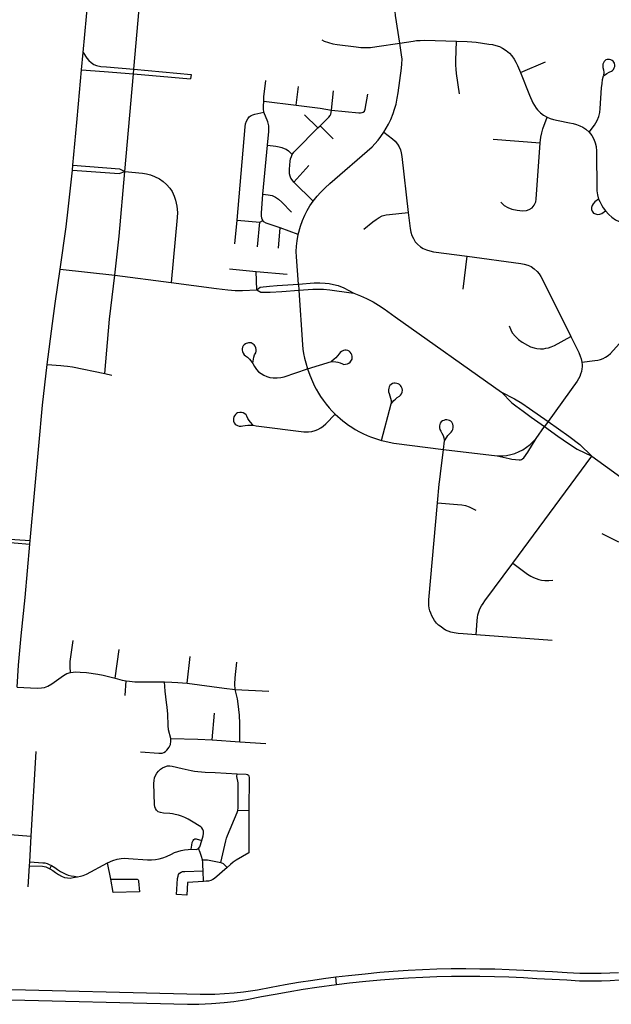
# Model space of a CAD drawing. Extents: x 1410746 to 1533160, y 578873 to 704954.
# Tile 33 of 227: x 1481427 to 1484716, y 586156 to 591624. Entities that reach past the tile are written whole.
import ezdxf

# ---------------------------------------------------------------- set-up
doc = ezdxf.new("R2010")
doc.units = 0
doc.header["$MEASUREMENT"] = 0
doc.layers.add('MC_STREETS', color=254, linetype='CONTINUOUS')

msp = doc.modelspace()

# ---------------------------------------------------------------- linework, layer by layer
at = {"layer": 'MC_STREETS'}
for p, q in [((1482061.641125, 591349.11455), (1482105.236175, 591830.3338)), ((1481771.8357, 591344.4258), (1481780.208825, 591442.06495)), ((1484211.425925, 591330.1535), (1484351.2114, 591390.517225)), ((1482011.68045, 590779.762), (1482059.32915, 591323.220725)), ((1482059.32915, 591323.220725), (1482061.641125, 591349.11455)), ((1482059.32915, 591323.220725), (1482377.757125, 591294.708375)), ((1482964.448325, 591149.065225), (1482976.445375, 591253.3041)), ((1483160.62765, 591121.871), (1483172.3497, 591229.312325)), ((1482783.807725, 591170.827175), (1482964.448325, 591149.065225)), ((1483011.5541, 591095.656125), (1483085.723, 591022.350975)), ((1483085.723, 591022.350975), (1483097.375725, 591034.017025)), ((1483097.375725, 591034.017025), (1483169.60575, 590962.478175)), ((1482779.379525, 590655.20375), (1482805.475575, 590927.603525)), ((1484059.4833, 590959.950175), (1484321.49655, 590939.706425)), ((1481720.67255, 590788.822275), (1481723.173425, 590815.25045)), ((1482951.03155, 590722.327475), (1483035.020425, 590814.5325)), ((1483059.2433, 590616.07195), (1482951.03155, 590722.327475)), ((1482623.518225, 590378.156725), (1482635.67255, 590511.139275)), ((1482635.67255, 590511.139275), (1482761.6227, 590499.828525)), ((1482748.592975, 590362.824375), (1482761.6227, 590499.828525)), ((1482761.6227, 590499.828525), (1482779.05355, 590508.03125)), ((1482866.749075, 590354.2103), (1482876.027325, 590467.81255)), ((1482975.8352, 590430.91875), (1482876.027325, 590467.81255)), ((1483893.599575, 590126.371), (1483915.404425, 590309.871625)), ((1481652.105025, 590238.347075), (1481956.0728, 590204.481425)), ((1482593.2931, 590239.281075), (1482741.15425, 590224.871075)), ((1482741.15425, 590224.871075), (1482913.92975, 590209.679725)), ((1482745.16155, 590124.25765), (1482741.15425, 590224.871075)), ((1481956.0728, 590204.481425), (1482269.946725, 590163.69015)), ((1482976.84705, 590155.82155), (1482978.956925, 590121.3336)), ((1483027.8046, 589684.189925), (1483161.67375, 589726.2492)), ((1481900.1667, 589658.0742), (1481939.310725, 589650.035375)), ((1483438.973175, 589287.398175), (1483493.147325, 589490.750475)), ((1484365.111975, 589391.480475), (1484345.264075, 589363.825975)), ((1484299.226025, 589298.065475), (1484345.264075, 589363.825975)), ((1483783.961175, 589237.63175), (1483789.5246, 589284.2168)), ((1483783.961175, 589237.63175), (1484081.8649, 589201.190475)), ((1484169.6806, 588604.840375), (1484607.96185, 589199.57805)), ((1484664.234075, 588770.004075), (1484756.172825, 588723.313975)), ((1481484.41195, 588711.72595), (1481486.189225, 588731.3368)), ((1484386.871675, 588175.9822), (1483965.1994, 588206.951625)), ((1481957.616925, 587967.70945), (1481979.920825, 588125.901875)), ((1482358.827075, 587938.8359), (1482375.75415, 588086.40535)), ((1482013.9245, 587871.30995), (1482019.6515, 587951.930025)), ((1482625.138625, 587904.848675), (1482812.204575, 587894.432025)), ((1482497.968475, 587624.46675), (1482509.687225, 587772.4702)), ((1482497.968475, 587624.46675), (1482650.5945, 587613.93975)), ((1482650.5945, 587613.93975), (1482796.14555, 587604.067425)), ((1481491.72375, 587089.5624), (1481518.445075, 587559.70105)), ((1482639.926525, 587232.8755), (1482701.76235, 587233.1439)), ((1481372.339575, 587098.1852), (1481491.72375, 587089.5624)), ((1481482.924975, 586946.187375), (1481491.72375, 587089.5624)), ((1481481.562925, 586923.99275), (1481482.924975, 586946.187375)), ((1481933.5659, 586850.029325), (1481915.305475, 586941.694875)), ((1481473.887675, 586808.281775), (1481481.562925, 586923.99275)), ((1481595.3297, 586908.11115), (1481603.6625, 586926.4662)), ((1482449.5109, 586838.17975), (1482447.51175, 586897.384925)), ((1483188.9516, 586266.310625), (1483184.4066, 586307.4682))]:
    msp.add_line(p, q, dxfattribs=at)
for points in [[(1481780.208825, 591442.06495), (1481825.8445, 591942.5025), (1481844.941725, 592140.766375)], [(1483541.4135, 591494.126125), (1483516.633075, 591646.93875), (1483514.223875, 591668.27745), (1483513.018425, 591688.776825), (1483513.687675, 591707.96235), (1483515.842075, 591731.956075), (1483531.655075, 591844.955825)], [(1483107.1898, 591511.458825), (1483120.83915, 591505.004675), (1483144.062125, 591496.436975), (1483168.41245, 591490.123925), (1483192.31185, 591486.291), (1483297.604425, 591472.5376), (1483323.082075, 591469.832), (1483349.236125, 591468.930125), (1483377.419375, 591470.057475), (1483412.373775, 591473.976675), (1483541.4135, 591494.126125)], [(1483451.42445, 590998.29255), (1483477.88735, 591043.7397), (1483490.83115, 591070.202575), (1483503.487325, 591102.705925), (1483511.828875, 591126.58005), (1483520.17045, 591155.05645), (1483526.498525, 591186.9845), (1483531.388425, 591216.61145), (1483550.0178, 591353.703725), (1483552.38615, 591378.265225), (1483552.7712, 591403.60875), (1483550.70615, 591429.421675), (1483541.4135, 591494.126125)], [(1483541.4135, 591494.126125), (1483614.54085, 591505.25695), (1483633.4472, 591507.4766), (1483653.203175, 591508.737625), (1483677.44275, 591509.157975), (1483855.844725, 591503.921775)], [(1483872.253025, 591212.31055), (1483856.3948, 591324.81945), (1483853.4517, 591349.541425), (1483852.21145, 591371.018125), (1483852.1103, 591396.197675), (1483855.844725, 591503.921775)], [(1483855.844725, 591503.921775), (1483915.439975, 591501.9915), (1483940.205275, 591500.538625), (1483964.85385, 591498.0065), (1484034.724025, 591488.7082), (1484056.242975, 591485.5202), (1484074.8396, 591481.003875), (1484094.233225, 591474.362225), (1484111.767175, 591465.8609), (1484131.69215, 591453.3746), (1484149.757425, 591438.231625), (1484163.837725, 591422.823), (1484176.058375, 591405.28905), (1484185.888025, 591388.02075), (1484194.609625, 591369.7913), (1484211.425925, 591330.1535)], [(1481780.208825, 591442.06495), (1481801.3829, 591410.115175), (1481811.976975, 591397.6923), (1481824.9135, 591385.5478), (1481840.49015, 591374.45935), (1481855.27475, 591368.6511), (1481877.715675, 591364.162925), (1481909.925, 591360.994775), (1482061.641125, 591349.11455)], [(1484714.13485, 591400.604825), (1484706.90835, 591403.03895), (1484699.964325, 591403.4654), (1484692.74485, 591402.8443), (1484685.87105, 591400.336375), (1484679.572225, 591395.979625), (1484675.702475, 591391.23), (1484672.270425, 591384.796375), (1484669.25145, 591375.83355), (1484668.678475, 591366.847875), (1484670.0003, 591358.03955), (1484672.3796, 591344.7663), (1484674.0909, 591330.11015), (1484673.479125, 591313.069625)], [(1484673.456525, 591312.440275), (1484691.935175, 591325.0075), (1484703.79925, 591332.17805), (1484716.7276, 591337.670675), (1484722.931775, 591341.689075), (1484728.4158, 591347.785975), (1484732.938625, 591355.496625), (1484735.535875, 591363.4343), (1484735.8829, 591371.871125), (1484733.55895, 591382.610525), (1484730.685825, 591388.206425), (1484726.369625, 591393.0556), (1484720.303075, 591397.72105), (1484714.13485, 591400.604825), (1484713.87985, 591400.72405)], [(1481723.173425, 590815.25045), (1481745.809825, 591053.332025), (1481754.709225, 591156.72885), (1481771.8357, 591344.4258)], [(1481771.8357, 591344.4258), (1481896.209525, 591336.612), (1482059.32915, 591323.220725)], [(1482061.641125, 591349.11455), (1482379.998625, 591319.827825), (1482377.757125, 591294.708375)], [(1484211.425925, 591330.1535), (1484260.883825, 591204.618625), (1484280.079, 591161.993725), (1484288.8083, 591146.890725), (1484297.84045, 591132.87535), (1484305.561225, 591123.98495), (1484314.394875, 591114.344875), (1484322.425025, 591106.9059), (1484338.8211, 591094.2111), (1484360.4357, 591081.7111)], [(1484593.5086, 590999.940275), (1484622.4861, 591038.877125), (1484636.9982, 591064.2632), (1484646.3732, 591085.877775), (1484652.10235, 591109.05485), (1484654.706525, 591130.409025), (1484662.57885, 591245.3022), (1484664.862775, 591269.73195), (1484667.72735, 591291.346525), (1484673.456525, 591312.440275)], [(1482783.807725, 591170.827175), (1482784.28395, 591196.194575), (1482795.068175, 591285.758475)], [(1483160.62765, 591121.871), (1483311.9379, 591107.12115), (1483321.78965, 591106.66645), (1483330.428875, 591107.7274), (1483337.09775, 591111.06185), (1483343.463475, 591116.5182), (1483347.60115, 591126.7837), (1483362.626825, 591209.71385)], [(1482785.4567, 591110.275825), (1482782.09055, 591128.747475), (1482782.184875, 591143.438375), (1482783.807725, 591170.827175)], [(1482964.448325, 591149.065225), (1483098.461675, 591133.021375), (1483160.62765, 591121.871)], [(1482635.67255, 590511.139275), (1482681.787475, 591029.12785), (1482683.56305, 591045.953525), (1482687.58025, 591059.9181), (1482695.42335, 591073.50005), (1482704.03165, 591084.0213), (1482713.979, 591091.290525), (1482723.92635, 591095.499025), (1482734.134575, 591098.9371), (1482785.4567, 591110.275825)], [(1482805.475575, 590927.603525), (1482812.647925, 591002.7404), (1482813.340125, 591021.620775), (1482811.9102, 591034.847525), (1482806.311275, 591056.7564), (1482785.4567, 591110.275825)], [(1483097.375725, 591034.017025), (1483146.53175, 591083.229225), (1483153.04665, 591091.0606), (1483156.959425, 591099.147025), (1483159.0413, 591108.862775), (1483160.62765, 591121.871)], [(1484321.49655, 590939.706425), (1484324.627775, 590970.977375), (1484329.606125, 590995.655475), (1484335.95815, 591018.4858), (1484360.4357, 591081.7111)], [(1484360.4357, 591081.7111), (1484376.581525, 591075.4611), (1484395.59195, 591069.471525), (1484420.59195, 591064.002775), (1484484.394025, 591051.7632), (1484504.4461, 591047.596525), (1484522.675275, 591042.3882), (1484541.16485, 591034.8361), (1484558.35235, 591026.7632), (1484574.237775, 591016.60695), (1484593.5086, 590999.940275)], [(1482942.475125, 590875.649375), (1482951.2628, 590887.443375), (1482962.9032, 590899.3908), (1483085.723, 591022.350975)], [(1483059.2433, 590616.07195), (1483081.89955, 590643.2421), (1483100.56275, 590664.075425), (1483124.8683, 590689.683075), (1483150.98925, 590714.331025), (1483386.417775, 590918.040925), (1483401.950325, 590933.5735), (1483420.64695, 590954.858875), (1483435.604225, 590974.4184), (1483451.42445, 590998.29255)], [(1483451.42445, 590998.29255), (1483499.636725, 590961.689275), (1483514.41765, 590948.5308), (1483527.820075, 590932.37175), (1483536.853575, 590918.040925), (1483544.619875, 590900.207225), (1483548.934475, 590883.81175), (1483552.38615, 590864.8275), (1483586.8261, 590552.599925)], [(1484593.5086, 590999.940275), (1484608.7864, 590980.1486), (1484618.769025, 590960.183325), (1484627.01555, 590940.652075), (1484632.2239, 590918.9507), (1484633.96, 590894.2111), (1484633.96, 590870.339575), (1484635.1939, 590700.64975), (1484636.3252, 590673.123725), (1484638.893425, 590650.580425), (1484645.1713, 590627.18105)], [(1482805.475575, 590927.603525), (1482851.233025, 590922.241325), (1482869.885625, 590918.1986), (1482883.967675, 590914.268925), (1482897.84295, 590909.181325), (1482908.9432, 590904.093725), (1482921.89345, 590894.843525), (1482942.475125, 590875.649375)], [(1484102.5134, 590610.29105), (1484121.536575, 590591.2679), (1484140.230475, 590580.322325), (1484163.494375, 590571.989), (1484192.661025, 590565.739), (1484221.8277, 590562.961225), (1484245.091575, 590564.697325), (1484260.369375, 590569.55845), (1484275.75355, 590579.549025), (1484287.4527, 590593.864), (1484295.806975, 590611.590625), (1484299.499225, 590627.914075), (1484321.49655, 590939.706425)], [(1482951.03155, 590722.327475), (1482941.54965, 590733.7367), (1482935.537475, 590743.602925), (1482930.9124, 590754.4719), (1482927.674825, 590767.1909), (1482926.7498, 590780.372425), (1482927.212325, 590793.55395), (1482931.12405, 590838.9036), (1482933.22495, 590850.905125), (1482937.618775, 590864.780425), (1482942.475125, 590875.649375)], [(1481723.173425, 590815.25045), (1481981.4604, 590795.296025), (1482011.68045, 590779.762)], [(1481652.105025, 590238.347075), (1481685.271375, 590473.40765), (1481696.586975, 590571.004675), (1481720.67255, 590788.822275)], [(1481720.67255, 590788.822275), (1481980.03615, 590769.37465), (1482011.68045, 590779.762)], [(1481956.0728, 590204.481425), (1481980.3608, 590421.151825), (1482011.68045, 590779.762)], [(1482011.68045, 590779.762), (1482109.852475, 590771.8032), (1482132.8532, 590768.404975), (1482155.422625, 590762.762625), (1482177.55805, 590753.648025), (1482204.467775, 590739.325125), (1482224.867075, 590725.436225), (1482243.9643, 590708.075125), (1482261.75945, 590688.109825), (1482274.34625, 590669.012625), (1482286.44655, 590644.1208), (1482293.8775, 590622.137625), (1482300.82195, 590587.4154), (1482303.860125, 590553.1272), (1482302.8751, 590525.28165), (1482269.946725, 590163.69015)], [(1482779.05355, 590508.03125), (1482773.24325, 590522.38605), (1482771.550325, 590534.42025), (1482771.4255, 590549.647925), (1482779.379525, 590655.20375)], [(1482779.379525, 590655.20375), (1482808.3354, 590651.986425), (1482830.85665, 590646.624225), (1482849.445625, 590638.75965), (1482866.60465, 590627.677775), (1482885.432175, 590610.79075), (1482938.466525, 590554.7679)], [(1482975.8352, 590430.91875), (1482989.2203, 590477.178675), (1483000.1396, 590507.74675), (1483012.7264, 590537.26065), (1483025.909975, 590563.988625), (1483040.4933, 590589.33585), (1483059.2433, 590616.07195)], [(1484645.1713, 590627.18105), (1484625.196225, 590611.7717), (1484616.00975, 590601.489925), (1484609.9143, 590592.13365), (1484606.64795, 590581.238375), (1484606.362575, 590570.1094), (1484609.786875, 590559.55115), (1484617.49155, 590550.134325), (1484628.049825, 590544.7125), (1484639.178775, 590542.715), (1484652.0721, 590543.81565), (1484664.290325, 590547.5661), (1484683.123975, 590561.54865)], [(1484645.1713, 590627.18105), (1484651.73455, 590613.769225), (1484662.863525, 590592.36735), (1484671.424275, 590578.67015), (1484683.123975, 590561.54865)], [(1483341.297725, 590459.5171), (1483390.671925, 590500.45175), (1483408.79545, 590514.893925), (1483425.219875, 590525.371575), (1483443.3434, 590533.5838), (1483464.865075, 590539.530575), (1483482.9886, 590542.64555), (1483586.8261, 590552.599925)], [(1483586.8261, 590552.599925), (1483597.6765, 590463.355175), (1483601.9242, 590443.532575), (1483607.870975, 590425.125875), (1483615.8, 590408.41825), (1483626.844025, 590390.8611), (1483639.020775, 590377.26845), (1483656.29475, 590363.10945), (1483671.303275, 590353.764525), (1483689.143625, 590345.835475), (1483708.116675, 590339.605525), (1483727.08975, 590335.357825), (1483915.404425, 590309.871625)], [(1484683.123975, 590561.54865), (1484702.242975, 590541.00285), (1484719.364475, 590526.449575), (1484739.33955, 590513.037725), (1484759.599975, 590502.194125), (1484778.719, 590494.48945), (1484792.70065, 590489.8798), (1484806.9271, 590486.741625), (1484822.0251, 590484.0816), (1484880.409875, 590476.077525)], [(1482876.027325, 590467.81255), (1482796.82615, 590493.67645), (1482785.2056, 590500.85385), (1482779.05355, 590508.03125)], [(1482976.84705, 590155.82155), (1482966.66875, 590306.325), (1482965.26915, 590336.33155), (1482966.341575, 590366.359875), (1482969.323625, 590396.201625), (1482975.8352, 590430.91875)], [(1483915.404425, 590309.871625), (1484213.309775, 590270.5096), (1484231.1501, 590266.82825), (1484252.105425, 590260.5983), (1484269.945775, 590252.386075), (1484288.352475, 590240.20935), (1484303.644175, 590226.05035), (1484315.53775, 590212.740875), (1484325.16585, 590198.015525), (1484335.9267, 590177.626575), (1484491.6757, 589863.86315)], [(1481580.327125, 589709.71315), (1481609.360125, 589936.28645), (1481625.003225, 590048.221575), (1481652.105025, 590238.347075)], [(1481900.1667, 589658.0742), (1481927.020125, 589959.783325), (1481956.0728, 590204.481425)], [(1482269.946725, 590163.69015), (1482521.24015, 590130.956075), (1482584.058975, 590123.69265), (1482625.003325, 590120.63895), (1482666.55265, 590120.1922), (1482745.16155, 590124.25765)], [(1482976.84705, 590155.82155), (1483064.811075, 590161.454725), (1483095.5753, 590162.29585), (1483126.04405, 590160.73335), (1483147.91905, 590158.129175), (1483172.398225, 590153.7021), (1483197.376875, 590147.395575), (1483229.31415, 590134.204775), (1483285.588725, 590104.796775)], [(1482745.16155, 590124.25765), (1482764.8661, 590138.02395), (1482815.377525, 590144.357625), (1482859.6937, 590148.247725), (1482976.84705, 590155.82155)], [(1482745.16155, 590124.25765), (1482767.0735, 590110.383175), (1482820.6756, 590111.27975), (1482883.85705, 590114.998775), (1482978.956925, 590121.3336)], [(1482978.956925, 590121.3336), (1483056.83885, 590126.472725), (1483084.6378, 590127.660425), (1483117.189875, 590126.35835), (1483151.159325, 590123.376375), (1483191.148225, 590118.025025), (1483285.588725, 590104.796775)], [(1482978.956925, 590121.3336), (1483000.06235, 589817.924725), (1483002.1814, 589794.3502), (1483005.88975, 589769.98105), (1483011.452275, 589743.7577), (1483017.758625, 589718.997025), (1483027.8046, 589684.189925)], [(1483285.588725, 590104.796775), (1483321.531825, 590091.000425), (1483355.29655, 590076.1149), (1483392.32885, 590057.2357), (1483422.462975, 590039.0826), (1483452.96015, 590017.661975), (1483514.43905, 589973.806575), (1484105.67865, 589555.09905)], [(1484552.559375, 589721.989975), (1484625.33665, 589730.2022), (1484641.4779, 589732.750825), (1484655.920075, 589736.998525), (1484670.36225, 589742.378925), (1484684.52125, 589749.458425), (1484698.397075, 589758.803375), (1484711.706525, 589769.564225), (1484877.65, 589953.348025)], [(1484147.612025, 589923.047775), (1484156.95695, 589902.09245), (1484166.018725, 589885.384825), (1484183.85905, 589864.4295), (1484200.2835, 589848.571425), (1484221.522, 589833.2797), (1484251.060675, 589815.339275), (1484267.680325, 589807.510325), (1484286.936575, 589800.714), (1484302.511475, 589797.599025), (1484322.050875, 589795.3336), (1484338.7585, 589796.4663), (1484352.475825, 589798.83635), (1484366.63, 589802.210025), (1484382.7904, 589807.367175), (1484400.12665, 589815.05185), (1484491.6757, 589863.86315)], [(1482723.8879, 589716.052725), (1482726.6245, 589738.028675), (1482729.269075, 589749.056825), (1482733.348725, 589761.733775), (1482739.53395, 589774.432575), (1482741.881625, 589782.5895), (1482742.03835, 589791.958075), (1482740.198725, 589801.7709), (1482736.4712, 589810.5978), (1482730.3651, 589818.231125), (1482720.526175, 589825.5855), (1482713.48595, 589828.402825), (1482705.94895, 589829.37045), (1482699.458075, 589829.137025), (1482693.6884, 589828.1398), (1482687.348875, 589826.002875)], [(1484491.6757, 589863.86315), (1484535.851775, 589774.944625), (1484543.7808, 589755.971575), (1484548.87805, 589739.830325), (1484552.559375, 589721.989975)], [(1482687.348875, 589826.002875), (1482682.0256, 589823.4836), (1482675.6878, 589818.620775), (1482669.9297, 589812.6727), (1482665.756875, 589805.127025), (1482663.528775, 589796.396675), (1482663.764025, 589789.0787), (1482665.59755, 589781.09535), (1482669.60905, 589771.3613), (1482675.795725, 589763.258925), (1482683.03345, 589757.0875), (1482693.47525, 589748.684675), (1482704.09715, 589739.0101), (1482712.608325, 589729.65), (1482723.705125, 589714.5849)], [(1483272.986725, 589762.71365), (1483269.530525, 589770.555225), (1483264.515575, 589776.773275), (1483258.429725, 589782.3856), (1483250.78515, 589786.37435), (1483242.0034, 589788.390225), (1483234.693225, 589787.97775), (1483226.756675, 589785.951325), (1483217.1227, 589781.70515), (1483209.1726, 589775.323925), (1483203.17835, 589767.938825), (1483195.030975, 589757.296475), (1483185.61665, 589746.44325), (1483176.46555, 589737.707775), (1483161.67375, 589726.2492)], [(1483161.67375, 589726.2492), (1483185.181325, 589723.898775), (1483196.27035, 589721.522175), (1483209.042425, 589717.750875), (1483221.887325, 589711.8752), (1483230.0988, 589709.725825), (1483239.4684, 589709.7962), (1483249.2338, 589711.87305), (1483257.96775, 589715.81335), (1483265.4509, 589722.102625), (1483272.564725, 589732.11685), (1483275.210625, 589739.223275), (1483275.9953, 589746.7815), (1483275.263775, 589755.4226), (1483272.986725, 589762.71365)], [(1484552.559375, 589721.989975), (1484553.90655, 589707.24885), (1484553.90655, 589696.276375), (1484553.2067, 589684.995575), (1484550.60255, 589670.412225), (1484545.9442, 589655.425675), (1484541.515375, 589642.98275), (1484534.71905, 589629.390125), (1484525.940475, 589615.797475), (1484365.111975, 589391.480475)], [(1481486.189225, 588731.3368), (1481533.925575, 589258.070875), (1481555.130675, 589482.288725), (1481580.0153, 589709.73715)], [(1481580.0153, 589709.73715), (1481655.48985, 589703.928325), (1481673.5454, 589702.0186), (1481694.031525, 589699.240825), (1481720.3637, 589695.001325), (1481900.1667, 589658.0742)], [(1482723.705125, 589714.5849), (1482732.8725, 589697.17165), (1482744.00365, 589681.372625), (1482755.8529, 589668.44615), (1482769.13845, 589658.392225), (1482785.29655, 589649.05645), (1482802.172775, 589641.516), (1482817.612725, 589637.207175), (1482837.002425, 589634.334625), (1482858.905625, 589633.97555), (1482879.731625, 589636.489025), (1482898.4032, 589640.79785), (1483027.8046, 589684.189925)], [(1483027.8046, 589684.189925), (1483039.84165, 589650.443925), (1483054.921675, 589613.7255), (1483066.857675, 589589.45355), (1483076.08795, 589571.0622), (1483088.307625, 589549.3112), (1483099.479275, 589531.62275), (1483114.064475, 589510.210425), (1483131.702675, 589487.66735), (1483147.12325, 589468.793375), (1483163.417175, 589451.360325), (1483181.11925, 589433.900075)], [(1483523.627875, 589603.84855), (1483515.174375, 589605.253375), (1483507.225, 589604.464775), (1483499.1957, 589602.448425), (1483491.6706, 589598.2386), (1483485.1729, 589591.996525), (1483481.51295, 589585.65515), (1483478.85995, 589577.9055), (1483477.13395, 589567.519725), (1483478.116575, 589557.372875), (1483481.010625, 589548.31225), (1483485.449875, 589535.6658), (1483489.3714, 589521.84395), (1483491.665525, 589509.40255), (1483493.147325, 589490.750475)], [(1483493.147325, 589490.750475), (1483507.992775, 589509.128275), (1483516.0563, 589517.10285), (1483526.2087, 589525.7213), (1483538.16145, 589533.24775), (1483544.45835, 589538.93955), (1483549.53285, 589546.816375), (1483553.145625, 589556.12355), (1483554.6344, 589565.58885), (1483553.47285, 589575.2947), (1483548.992775, 589586.73235), (1483544.497425, 589592.83925), (1483538.604425, 589597.636625), (1483530.974825, 589601.75885), (1483523.627875, 589603.84855)], [(1484105.67865, 589555.09905), (1484163.836775, 589496.774275), (1484186.078625, 589478.84585), (1484225.515575, 589448.807425), (1484269.96975, 589417.156325), (1484345.264075, 589363.825975)], [(1484105.67865, 589555.09905), (1484178.07, 589519.090175), (1484218.881325, 589493.40435), (1484261.299825, 589465.04535), (1484365.111975, 589391.480475)], [(1482626.659825, 589431.4532), (1482621.619075, 589424.6185), (1482618.52385, 589417.635375), (1482615.952275, 589409.4609), (1482615.623, 589401.479275), (1482616.498325, 589393.247075), (1482619.615975, 589385.20785), (1482624.889525, 589377.90205), (1482630.657625, 589373.3924), (1482637.96085, 589369.683175), (1482648.0038, 589366.523725), (1482658.188475, 589366.079725), (1482667.56445, 589367.680075), (1482680.706925, 589370.30975), (1482694.941, 589372.26265), (1482707.580825, 589372.796825), (1482726.257075, 589371.65935)], [(1482723.79395, 589374.296925), (1482710.132525, 589388.925825), (1482703.36215, 589398.023975), (1482696.24595, 589409.280425), (1482690.462425, 589422.16715), (1482685.705775, 589429.197175), (1482678.6148, 589435.32195), (1482669.90335, 589440.199075), (1482660.7387, 589442.9951), (1482650.96575, 589443.20035), (1482639.014525, 589440.36145), (1482632.339725, 589436.762975), (1482626.766375, 589431.597675), (1482626.659825, 589431.4532)], [(1482726.257075, 589371.65935), (1482741.5536, 589368.663275), (1482757.318925, 589366.4428), (1483006.532925, 589335.832225), (1483019.2158, 589335.1276), (1483033.073025, 589335.1276), (1483050.923, 589337.241425), (1483069.71245, 589341.703925), (1483084.978875, 589348.04535), (1483101.41965, 589357.440075), (1483114.807125, 589367.069675), (1483128.429475, 589379.04795), (1483181.11925, 589433.900075)], [(1483181.11925, 589433.900075), (1483224.630975, 589395.54615), (1483238.814525, 589384.529425), (1483256.032475, 589372.36015), (1483272.9501, 589360.3242), (1483292.8108, 589347.91125), (1483315.77475, 589335.4983), (1483335.0148, 589325.56795), (1483359.7557, 589314.278575), (1483378.215975, 589307.00465), (1483405.367475, 589297.379025), (1483438.973175, 589287.398175)], [(1483801.051725, 589400.78165), (1483792.482275, 589400.78165), (1483784.76975, 589398.7005), (1483777.17965, 589395.395125), (1483770.4465, 589390.0086), (1483765.06, 589382.785775), (1483762.48915, 589375.9302), (1483761.142525, 589367.850425), (1483761.142525, 589357.322225), (1483763.775275, 589347.473725), (1483768.11555, 589339.010175), (1483774.567975, 589327.262575), (1483780.702375, 589314.2706), (1483785.005075, 589302.373625), (1483789.5246, 589284.2168)], [(1483789.732325, 589284.584025), (1483801.1564, 589304.7797), (1483807.8035, 589313.96835), (1483816.40565, 589324.134525), (1483826.9628, 589333.518675), (1483832.2414, 589340.165775), (1483835.95595, 589348.7679), (1483837.994025, 589358.541425), (1483837.910975, 589368.122725), (1483835.17395, 589377.506875), (1483828.87945, 589388.055325), (1483823.44375, 589393.342625), (1483816.844025, 589397.109025), (1483808.641825, 589399.9247), (1483801.051725, 589400.78165)], [(1484365.111975, 589391.480475), (1484480.897525, 589311.064775), (1484541.069825, 589263.7211), (1484607.96185, 589199.57805)], [(1484345.264075, 589363.825975), (1484419.849575, 589310.3127), (1484478.6359, 589269.572425), (1484526.40855, 589239.28565), (1484607.96185, 589199.57805)], [(1483438.973175, 589287.398175), (1483457.7752, 589282.1717), (1483481.34075, 589276.622175), (1483506.899425, 589272.127425), (1483783.961175, 589237.63175)], [(1484081.8649, 589201.190475), (1484148.188425, 589186.4189), (1484163.75765, 589183.81215), (1484204.0936, 589179.6343), (1484212.370825, 589179.905675), (1484217.6628, 589181.534), (1484223.497575, 589184.7906), (1484229.468025, 589190.0826), (1484252.4, 589221.1561), (1484299.226025, 589298.065475)], [(1484081.8649, 589201.190475), (1484112.608025, 589201.83815), (1484134.3101, 589204.33265), (1484157.7583, 589208.822725), (1484179.709825, 589215.05895), (1484204.405275, 589225.036925), (1484224.61065, 589235.014875), (1484245.4391, 589249.1392), (1484265.0214, 589264.948775), (1484299.226025, 589298.065475)], [(1483749.706375, 588941.0803), (1483759.132375, 589043.81325), (1483762.257375, 589070.54935), (1483766.076825, 589101.452125), (1483783.961175, 589237.63175)], [(1484607.96185, 589199.57805), (1484727.69555, 589113.4431), (1484756.969325, 589092.2653), (1484787.547225, 589067.61335), (1484816.939925, 589042.48735)], [(1483965.1994, 588206.951625), (1483893.0315, 588212.490825), (1483865.502175, 588214.971325), (1483843.583775, 588218.009525), (1483824.269525, 588222.566825), (1483809.666225, 588227.718425), (1483795.4169, 588234.1833), (1483781.951825, 588242.315075), (1483769.582025, 588251.21265), (1483755.91015, 588262.06335), (1483744.84245, 588273.13105), (1483734.208775, 588286.585925), (1483726.2028, 588299.255675), (1483718.36675, 588313.0616), (1483712.290375, 588327.60155), (1483707.950075, 588340.18835), (1483704.477875, 588355.1623), (1483702.52475, 588370.5703), (1483701.8737, 588385.54425), (1483702.52475, 588402.0373), (1483749.706375, 588941.0803)], [(1483749.706375, 588941.0803), (1483860.8685, 588931.31325), (1483884.4633, 588929.04085), (1483906.3546, 588925.06325), (1483925.451825, 588919.160475), (1483941.076825, 588911.521575), (1483962.6046, 588899.716025)], [(1480660.780075, 588502.202975), (1480752.45945, 588493.486725), (1480771.7737, 588492.18465), (1480790.219875, 588492.618675), (1480805.49765, 588493.87735), (1480820.94905, 588496.481525), (1480837.962925, 588501.34265), (1480851.851825, 588506.507575), (1480866.782375, 588513.84265), (1480882.581, 588522.870425), (1480895.446375, 588531.745375), (1480911.0532, 588544.224575), (1481096.027725, 588695.445475), (1481115.29855, 588710.0288), (1481137.661625, 588723.275375), (1481158.78815, 588733.205875), (1481178.840225, 588741.018375), (1481198.371475, 588745.445475), (1481222.150375, 588748.1219), (1481257.667225, 588747.488725), (1481343.16315, 588741.018375), (1481486.189225, 588731.3368)], [(1480658.71735, 588480.1841), (1480748.3362, 588471.351325), (1480771.6435, 588469.745425), (1480790.3935, 588469.5718), (1480807.7546, 588471.1343), (1480823.5532, 588473.738475), (1480837.6157, 588477.3843), (1480852.37265, 588482.0718), (1480866.782375, 588488.3218), (1480881.712925, 588495.9607), (1480896.6435, 588504.81485), (1480914.777725, 588517.8413), (1480933.527725, 588532.68505), (1481134.04855, 588695.705875), (1481149.67355, 588706.382975), (1481165.558975, 588715.237125), (1481179.621475, 588721.74755), (1481195.246475, 588727.2163), (1481208.2673, 588729.820475), (1481222.3298, 588731.12255), (1481240.558975, 588731.643375), (1481262.9548, 588730.3413), (1481396.28815, 588717.8413), (1481484.41195, 588711.72595)], [(1481412.55825, 587917.182975), (1481420.610375, 588038.376925), (1481434.795525, 588201.697725), (1481458.120725, 588414.866025), (1481484.41195, 588711.72595)], [(1483965.1994, 588206.951625), (1483970.263825, 588287.665725), (1483972.0047, 588304.125075), (1483974.797525, 588319.2221), (1483979.4901, 588335.981325), (1483985.8586, 588351.734975), (1483994.908575, 588368.4942), (1484003.288175, 588381.5664), (1484013.816075, 588396.510725), (1484169.6806, 588604.840375)], [(1484169.6806, 588604.840375), (1484250.55575, 588545.375925), (1484268.09575, 588534.112825), (1484282.8877, 588526.54525), (1484298.250375, 588519.662325), (1484313.668875, 588514.634575), (1484329.08735, 588511.282725), (1484347.522475, 588508.60125), (1484368.6391, 588509.271625), (1484391.8724, 588511.1811)], [(1481709.521525, 587999.165775), (1481707.564475, 588029.5683), (1481707.334375, 588044.3357), (1481708.6066, 588060.326925), (1481724.7125, 588175.38105)], [(1482625.138625, 587904.848675), (1482623.434225, 587933.955825), (1482625.441225, 587969.246575), (1482635.12125, 588055.0223)], [(1481412.55825, 587917.182975), (1481524.881475, 587911.853425), (1481548.38075, 587912.778925), (1481566.21455, 587915.880475), (1481584.5653, 587923.37585), (1481605.735825, 587935.7285), (1481670.25825, 587981.28485), (1481690.27595, 587992.126525), (1481709.521525, 587999.165775)], [(1481709.521525, 587999.165775), (1481740.15895, 588001.6896), (1481763.678925, 588001.172675), (1481798.05425, 587997.5542), (1481862.66955, 587988.508075), (1481892.3926, 587983.080375), (1481957.616925, 587967.70945)], [(1481957.616925, 587967.70945), (1481997.71555, 587956.53475), (1482019.6515, 587951.930025)], [(1482019.6515, 587951.930025), (1482037.646525, 587949.6866), (1482067.59445, 587947.082425), (1482109.2611, 587947.082425), (1482232.525, 587946.6484)], [(1482232.525, 587946.6484), (1482273.576125, 587945.213275), (1482306.99625, 587943.043125), (1482358.827075, 587938.8359)], [(1482267.6058, 587632.120225), (1482255.09445, 587680.15535), (1482252.05625, 587704.4609), (1482250.4188, 587767.22915), (1482247.5029, 587806.195025), (1482244.24375, 587832.065075), (1482235.66795, 587894.9542), (1482233.4413, 587919.769925), (1482232.525, 587946.6484)], [(1482358.827075, 587938.8359), (1482563.506675, 587910.925075), (1482625.138625, 587904.848675)], [(1482650.5945, 587613.93975), (1482651.6143, 587715.612575), (1482649.3719, 587760.7005), (1482641.631675, 587824.119525), (1482638.15945, 587851.8973), (1482631.005125, 587881.032375), (1482625.138625, 587904.848675)], [(1482098.314225, 587558.223775), (1482201.019325, 587550.103575), (1482218.64435, 587551.178275), (1482228.961425, 587554.40235), (1482237.598175, 587559.344425), (1482245.511725, 587567.2987), (1482257.76325, 587583.849), (1482265.0712, 587598.89475), (1482268.52395, 587616.358525), (1482267.6058, 587632.120225)], [(1482267.6058, 587632.120225), (1482417.587625, 587628.0372), (1482497.968475, 587624.46675)], [(1482439.331125, 587065.0373), (1482447.592875, 587090.52565), (1482449.897975, 587104.1002), (1482449.64185, 587116.3941), (1482446.31225, 587126.3829), (1482440.67755, 587135.347225), (1482433.5061, 587142.006425), (1482382.5376, 587172.997325), (1482363.6038, 587184.07965), (1482345.9223, 587192.9204), (1482327.021375, 587200.8466), (1482309.949575, 587206.6388), (1482291.04865, 587210.6019), (1482276.415675, 587213.9553), (1482261.173, 587216.089275), (1482227.0294, 587217.9184), (1482209.65275, 587220.052375), (1482197.763475, 587225.234875), (1482188.00815, 587233.465925), (1482181.9111, 587242.611525), (1482178.25285, 587253.2814), (1482176.423725, 587265.47555), (1482173.68005, 587381.319875), (1482174.5946, 587399.30625), (1482176.77115, 587413.08195), (1482181.606225, 587426.13335), (1482188.922725, 587439.24205), (1482198.678025, 587451.13135), (1482210.262475, 587461.801225), (1482221.54205, 587469.42255), (1482233.7362, 587474.909925), (1482248.728575, 587479.3229), (1482262.392425, 587480.397275), (1482275.805975, 587478.873025), (1482331.176375, 587465.0063), (1482380.48495, 587454.40635), (1482398.66195, 587451.13135), (1482417.562875, 587448.692525), (1482459.02295, 587445.034275), (1482514.2051, 587443.0519), (1482635.623425, 587436.385825)], [(1482639.926525, 587232.8755), (1482641.529525, 587245.966675), (1482642.69915, 587372.982475), (1482641.9772, 587384.872075), (1482640.74695, 587394.919275), (1482636.64605, 587411.117775), (1482635.3466, 587420.536725), (1482635.623425, 587436.385825)], [(1482635.623425, 587436.385825), (1482687.0642, 587433.561625), (1482693.851775, 587432.2178), (1482698.983425, 587429.11495), (1482701.72825, 587423.50595), (1482702.30565, 587415.63025), (1482701.76235, 587233.1439)], [(1482546.0651, 586943.197775), (1482573.343025, 587064.2722), (1482577.306125, 587078.905175), (1482582.183775, 587093.53815), (1482636.619425, 587221.7705), (1482639.926525, 587232.8755)], [(1482701.76235, 587233.1439), (1482701.058775, 586996.8233), (1482631.42265, 586956.847), (1482614.789875, 586945.324325), (1482598.763025, 586932.524275), (1482580.2679, 586916.02945)], [(1482381.403275, 587017.335425), (1482383.5621, 587038.788775), (1482386.9612, 587054.16445), (1482391.1912, 587066.203675), (1482395.4212, 587071.735225), (1482401.73905, 587074.522925), (1482407.8938, 587074.646025), (1482439.331125, 587065.0373)], [(1482420.8012, 587020.649825), (1482428.348875, 587031.155875), (1482439.331125, 587065.0373)], [(1481915.305475, 586941.694875), (1481944.670575, 586954.736125), (1481968.595225, 586962.511625), (1481990.72555, 586966.2997), (1482009.6659, 586967.49595), (1482031.59685, 586966.2997), (1482137.662875, 586958.324825), (1482159.99255, 586957.7267), (1482182.92035, 586959.52105), (1482202.6582, 586962.910375), (1482223.324225, 586969.146125), (1482242.732025, 586975.869575), (1482271.042875, 586989.426875), (1482288.587625, 586997.9999), (1482307.12925, 587005.177275), (1482325.870225, 587010.7597), (1482344.0131, 587014.3484), (1482363.195425, 587016.35005), (1482381.403275, 587017.335425)], [(1482381.403275, 587017.335425), (1482410.0635, 587016.24995), (1482420.8012, 587020.649825)], [(1482443.514975, 586957.57685), (1482437.665075, 586977.4514), (1482430.00905, 586999.30585), (1482420.8012, 587020.649825)], [(1481482.924975, 586946.187375), (1481555.21745, 586941.93945), (1481566.551425, 586940.648625), (1481579.356425, 586937.448425), (1481590.851875, 586933.010275), (1481603.6625, 586926.4662)], [(1481748.366825, 586864.531775), (1481765.531025, 586866.71455), (1481780.398075, 586870.781775), (1481799.4085, 586879.375525), (1481915.305475, 586941.694875)], [(1482443.514975, 586957.57685), (1482461.50275, 586958.619625), (1482471.1802, 586957.998575), (1482546.0651, 586943.197775)], [(1482447.51175, 586897.384925), (1482446.4393, 586929.1457), (1482445.269325, 586942.663075), (1482443.514975, 586957.57685)], [(1482546.0651, 586943.197775), (1482557.958925, 586937.50355), (1482566.561775, 586930.986225), (1482580.2679, 586916.02945)], [(1481481.562925, 586923.99275), (1481554.096, 586922.344275), (1481562.950175, 586921.042175), (1481572.02215, 586918.484275), (1481583.163675, 586914.130125), (1481595.3297, 586908.11115)], [(1481595.3297, 586908.11115), (1481610.928525, 586898.30235), (1481626.41165, 586887.7222), (1481643.192975, 586876.801025), (1481659.25055, 586867.819675), (1481676.86985, 586859.988875), (1481692.637675, 586857.500525), (1481707.221, 586856.719275), (1481724.4085, 586859.063025), (1481748.366825, 586864.531775)], [(1481603.6625, 586926.4662), (1481622.040175, 586915.38555), (1481637.80705, 586904.6115), (1481653.838225, 586894.178525), (1481668.50985, 586885.972375), (1481683.70305, 586879.219825), (1481696.2835, 586873.385925), (1481713.991825, 586868.698425), (1481730.918925, 586866.6151), (1481748.366825, 586864.531775)], [(1482449.5109, 586838.17975), (1482360.767125, 586832.865775), (1482357.1814, 586762.4319), (1482300.06595, 586766.017625), (1482305.1884, 586853.61175), (1482307.493525, 586866.674025), (1482310.567, 586876.662825), (1482315.945575, 586884.346525), (1482324.9099, 586889.981225), (1482333.1864, 586892.51485), (1482345.63385, 586893.760625), (1482447.51175, 586897.384925)], [(1482580.2679, 586916.02945), (1482510.8553, 586854.124), (1482500.751825, 586848.1639), (1482489.4392, 586843.609475), (1482476.657425, 586840.524225), (1482463.287975, 586838.7612), (1482449.5109, 586838.17975)], [(1482093.579125, 586780.0727), (1481947.902825, 586777.522075), (1481933.5659, 586850.029325)], [(1481933.713575, 586850.0302), (1482075.1123, 586850.86225), (1482078.21115, 586850.618975), (1482081.24755, 586849.835375), (1482083.50035, 586848.660025), (1482085.55725, 586846.211325), (1482087.02645, 586842.97905), (1482087.983125, 586838.830825), (1482093.579125, 586780.0727)], [(1483184.4066, 586307.4682), (1483255.447825, 586316.322325), (1483347.324475, 586325.801675), (1483429.81085, 586334.132425), (1483504.368475, 586339.833875), (1483586.546475, 586345.079275), (1483667.358825, 586349.010675), (1483745.502825, 586352.0666), (1483826.503775, 586354.255825), (1483906.844425, 586354.69485), (1483986.285525, 586353.385375), (1484068.5506, 586352.079575), (1484147.780625, 586349.8909), (1484230.1305, 586345.948625), (1484305.181375, 586341.176575), (1484389.599525, 586337.280375), (1484471.51445, 586332.9232), (1484541.287525, 586328.64265), (1484604.509125, 586328.218325), (1484660.04875, 586328.64555), (1484708.161275, 586330.348675), (1484756.726125, 586332.882475)], [(1481308.428325, 586239.7565), (1482357.161825, 586213.248975), (1482430.865725, 586211.210075), (1482512.7044, 586212.76595), (1482565.31845, 586215.347225), (1482619.054525, 586220.10925), (1482672.3365, 586225.212875), (1482749.81875, 586236.41515), (1482824.8116, 586250.729125), (1482902.605025, 586265.3543), (1482977.597875, 586277.80125), (1483056.324825, 586290.248175), (1483117.158675, 586299.07505), (1483184.4066, 586307.4682)], [(1483188.9516, 586266.310625), (1483260.027775, 586274.5719), (1483351.589875, 586284.0188), (1483433.522775, 586292.29365), (1483507.3075, 586297.936), (1483588.904725, 586303.144325), (1483669.199875, 586307.050575), (1483746.89085, 586310.088775), (1483827.185975, 586312.258925), (1483906.61305, 586312.69295), (1483985.606125, 586311.390875), (1484067.637375, 586310.088775), (1484146.1964, 586307.91865), (1484227.793625, 586304.0124), (1484302.880425, 586299.238075), (1484387.51585, 586295.331825), (1484469.11305, 586290.99155), (1484539.8596, 586286.651275), (1484604.529725, 586286.21725), (1484660.95335, 586286.651275), (1484709.998475, 586288.3874), (1484759.911675, 586290.99155)], [(1481303.751425, 586183.21455), (1482360.065825, 586155.7496), (1482422.5988, 586156.7176), (1482493.740125, 586160.119275), (1482563.50175, 586165.93275), (1482617.276325, 586172.10955), (1482689.94465, 586182.64645), (1482771.696525, 586198.27015), (1482847.9983, 586212.440475), (1482919.93995, 586225.15745), (1483003.871875, 586239.327775), (1483080.173625, 586251.31805), (1483188.9516, 586266.310625)]]:
    msp.add_lwpolyline(points, dxfattribs=at)

doc.saveas('drawing.dxf')
